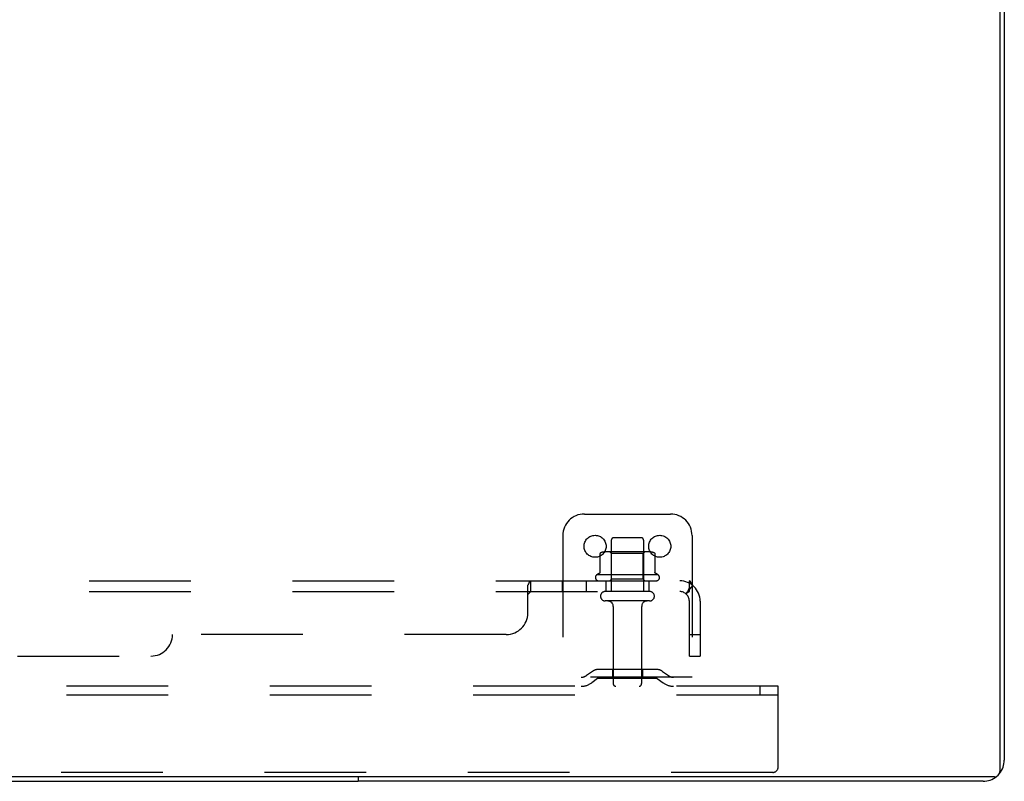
# Model space of a CAD drawing. Header units: inches. Extents: x 0 to 215, y 0 to 139.
# Tile 53 of 117: x 39 to 51, y 107 to 116. Entities that reach past the tile are written whole.
import ezdxf

# ---------------------------------------------------------------- set-up
doc = ezdxf.new("R2010")
doc.units = ezdxf.units.IN
doc.header["$LTSCALE"] = 11.804375
doc.header["$MEASUREMENT"] = 0
doc.linetypes.add('HIDDEN', pattern=[0.2, 0.1, -0.1])
doc.layers.get('0').update_dxf_attribs({"linetype": 'CONTINUOUS'})
doc.layers.add('DEFAULT_2', color=8, linetype='HIDDEN')
doc.layers.add('SUBPANEL', color=7, linetype='CONTINUOUS')

msp = doc.modelspace()

# ---------------------------------------------------------------- linework, layer by layer
at = {"color": 3, "linetype": 'Continuous'}
for p, q in [((50.71, 124.801), (50.71, 106.913)), ((50.762, 124.697), (50.762, 107.047)), ((50.65, 106.853), (10.624, 106.853)), ((50.516, 106.801), (43.262, 106.801))]:
    msp.add_line(p, q, dxfattribs=at)
at = {"color": 7, "linetype": 'Continuous'}
for p in [(18.012, 106.801), (43.262, 106.853)]:
    msp.add_line(p, (43.262, 106.801), dxfattribs=at)
at = {"color": 3, "linetype": 'Continuous'}
for centre, radius, start, end in [((50.516, 107.047), 0.246, 320.5726, 360), ((50.65, 106.913), 0.06, 270, 360), ((50.516, 107.047), 0.246, 270, 309.4274)]:
    msp.add_arc(centre, radius, start, end, dxfattribs=at)
at = {"layer": 'DEFAULT_2', "color": 8, "linetype": 'HIDDEN'}
for p, q in [((45.887, 109.905), (46.887, 109.905)), ((45.637, 109.655), (45.637, 107.905)), ((46.545, 109.63), (46.23, 109.63)), ((47.137, 109.655), (47.137, 107.905)), ((46.2, 109.6), (46.2, 109.005)), ((46.575, 109.6), (46.575, 109.005)), ((46.068, 109.444), (46.068, 109.226)), ((46.643, 109.466), (46.131, 109.466)), ((46.204, 109.446), (46.184, 109.466)), ((46.571, 109.446), (46.204, 109.446)), ((46.204, 109.15), (46.204, 109.446)), ((46.571, 109.446), (46.591, 109.466)), ((46.571, 109.15), (46.571, 109.446)), ((46.706, 109.444), (46.706, 109.226)), ((46.743, 109.2), (46.031, 109.2)), ((46.053, 109.13), (46.721, 109.13)), ((46.204, 109.15), (46.184, 109.13)), ((46.571, 109.15), (46.204, 109.15)), ((46.571, 109.15), (46.591, 109.13)), ((46.645, 109.005), (46.13, 109.005)), ((46.645, 108.895), (46.13, 108.895)), ((46.222, 108.832), (46.222, 107.935)), ((46.552, 108.832), (46.552, 107.935)), ((45.98, 108.077), (45.912, 108.028)), ((46.728, 108.099), (46.047, 108.099)), ((46.212, 108.099), (46.212, 107.995)), ((46.562, 108.099), (46.562, 107.995)), ((46.794, 108.077), (46.862, 108.028)), ((48.137, 107.905), (13.137, 107.905)), ((47.137, 108.009), (45.637, 108.009)), ((46.041, 107.993), (45.973, 107.944)), ((46.728, 107.995), (46.047, 107.995)), ((46.733, 107.993), (46.801, 107.944)), ((47.927, 107.801), (47.927, 107.905)), ((48.137, 107.801), (48.137, 107.905)), ((48.137, 107.801), (13.137, 107.801)), ((48.137, 106.967), (48.137, 107.801)), ((48.075, 106.905), (13.2, 106.905))]:
    msp.add_line(p, q, dxfattribs=at)
for points in [[(46.074, 109.454), (46.073, 109.453), (46.071, 109.452), (46.07, 109.45), (46.069, 109.449), (46.069, 109.447), (46.068, 109.446), (46.068, 109.444)], [(46.7, 109.454), (46.701, 109.453), (46.703, 109.452), (46.704, 109.45), (46.705, 109.449), (46.705, 109.447), (46.706, 109.446), (46.706, 109.444)], [(46.068, 109.226), (46.068, 109.225), (46.068, 109.224), (46.068, 109.223), (46.067, 109.222), (46.067, 109.221), (46.067, 109.221), (46.066, 109.22), (46.066, 109.22), (46.066, 109.219), (46.065, 109.219), (46.065, 109.219), (46.065, 109.218), (46.064, 109.218), (46.064, 109.218), (46.064, 109.218), (46.063, 109.218), (46.063, 109.217), (46.063, 109.217)], [(46.711, 109.217), (46.711, 109.217), (46.711, 109.218), (46.71, 109.218), (46.71, 109.218), (46.71, 109.218), (46.71, 109.218), (46.709, 109.219), (46.709, 109.219), (46.709, 109.219), (46.708, 109.22), (46.708, 109.22), (46.708, 109.221), (46.707, 109.221), (46.707, 109.222), (46.707, 109.223), (46.706, 109.224), (46.706, 109.225), (46.706, 109.226)]]:
    msp.add_lwpolyline(points, dxfattribs=at)
for centre in [(46.012, 109.53), (46.762, 109.53)]:
    msp.add_circle(centre, 0.128, dxfattribs=at)
for centre, radius, start, end in [((45.887, 109.655), 0.25, 90, 180), ((46.887, 109.655), 0.25, 0, 90), ((46.23, 109.6), 0.03, 90, 180), ((46.545, 109.6), 0.03, 0, 90), ((46.131, 109.324), 0.141, 90, 113.95), ((46.643, 109.324), 0.141, 66.05, 90), ((46.053, 109.168), 0.0384, 124.4497, 270), ((46.387, 108.599), 0.698, 117.6814, 120.6631), ((46.387, 108.599), 0.698, 59.3369, 62.3186), ((46.721, 109.168), 0.0384, 270, 55.5503), ((46.13, 108.95), 0.055, 90, 270), ((46.645, 108.95), 0.055, 270, 90), ((46.16, 108.832), 0.0625, 0, 90), ((46.615, 108.832), 0.0625, 90, 180), ((45.851, 108.113), 0.104, 270, 305.7539), ((46.047, 107.985), 0.114, 90, 125.7539), ((46.728, 107.985), 0.114, 54.2461, 90), ((46.923, 108.113), 0.104, 234.2461, 270), ((45.851, 108.113), 0.208, 270, 305.7539), ((46.047, 107.985), 0.01, 90, 125.7539), ((46.252, 107.935), 0.03, 180, 270), ((46.522, 107.935), 0.03, 270, 360), ((46.728, 107.985), 0.01, 54.2461, 90), ((46.923, 108.113), 0.208, 234.2461, 270), ((48.075, 106.967), 0.0625, 270, 360)]:
    msp.add_arc(centre, radius, start, end, dxfattribs=at)
at = {"layer": 'SUBPANEL', "color": 8, "linetype": 'HIDDEN'}
for p, q in [((14.168, 109.13), (47.106, 109.13)), ((45.231, 108.755), (45.231, 109.076)), ((45.266, 109.005), (45.266, 109.13)), ((45.628, 109.13), (45.628, 109.005)), ((45.909, 109.13), (45.909, 109.005)), ((46.137, 109.13), (46.137, 109.005)), ((46.637, 109.13), (46.637, 109.005)), ((47.144, 109.076), (47.065, 108.979)), ((47.106, 109.005), (47.106, 109.13)), ((14.168, 109.005), (47.106, 109.005)), ((47.083, 109.001), (47.083, 109.001)), ((47.085, 109.004), (47.086, 109.005)), ((47.106, 108.255), (47.106, 108.893)), ((47.231, 108.893), (47.231, 108.255)), ((44.981, 108.505), (41.106, 108.505)), ((47.106, 108.505), (47.231, 108.505)), ((20.418, 108.255), (40.856, 108.255)), ((47.106, 108.255), (47.231, 108.255))]:
    msp.add_line(p, q, dxfattribs=at)
for points in [[(45.231, 109.076), (45.232, 109.078), (45.234, 109.08)], [(45.234, 109.08), (45.236, 109.083), (45.237, 109.086), (45.239, 109.089), (45.24, 109.093), (45.242, 109.096)], [(45.242, 109.096), (45.245, 109.104), (45.246, 109.107), (45.248, 109.11)], [(45.248, 109.11), (45.249, 109.114), (45.251, 109.117), (45.253, 109.119)], [(45.253, 109.119), (45.254, 109.122), (45.256, 109.124), (45.258, 109.126), (45.26, 109.128), (45.262, 109.129)], [(45.256, 109.124), (45.258, 109.126), (45.26, 109.128), (45.262, 109.129), (45.263, 109.129), (45.265, 109.13), (45.266, 109.13)], [(45.263, 109.129), (45.265, 109.13), (45.266, 109.13)], [(47.106, 109.064), (47.106, 109.064), (47.106, 109.064), (47.106, 109.064), (47.106, 109.064), (47.106, 109.063), (47.106, 109.063), (47.106, 109.062), (47.106, 109.062), (47.105, 109.061), (47.105, 109.061), (47.105, 109.06), (47.105, 109.059), (47.105, 109.059), (47.105, 109.058), (47.105, 109.057), (47.105, 109.056), (47.104, 109.056), (47.104, 109.055), (47.104, 109.054), (47.104, 109.054), (47.104, 109.053), (47.104, 109.052), (47.103, 109.051), (47.103, 109.05), (47.103, 109.05), (47.103, 109.049), (47.103, 109.048), (47.102, 109.047), (47.102, 109.046), (47.102, 109.046), (47.102, 109.045), (47.101, 109.044), (47.101, 109.043), (47.101, 109.042), (47.101, 109.041), (47.1, 109.04), (47.1, 109.039), (47.1, 109.039), (47.1, 109.038), (47.099, 109.037), (47.099, 109.036), (47.099, 109.035), (47.098, 109.034), (47.098, 109.033), (47.098, 109.032), (47.097, 109.031), (47.097, 109.03), (47.096, 109.029), (47.096, 109.028), (47.096, 109.027), (47.095, 109.026), (47.095, 109.025), (47.094, 109.024), (47.094, 109.023), (47.094, 109.022), (47.093, 109.021), (47.093, 109.02), (47.092, 109.019), (47.092, 109.018), (47.091, 109.017), (47.091, 109.016), (47.091, 109.015), (47.09, 109.014), (47.09, 109.014), (47.09, 109.013), (47.089, 109.012), (47.089, 109.011), (47.088, 109.01), (47.088, 109.01), (47.088, 109.009), (47.087, 109.008), (47.087, 109.007), (47.086, 109.007), (47.086, 109.006), (47.086, 109.005), (47.085, 109.005), (47.085, 109.004), (47.085, 109.004), (47.084, 109.003), (47.084, 109.002), (47.084, 109.002), (47.083, 109.001), (47.083, 109.001), (47.083, 109.001), (47.083, 109.001)], [(47.126, 109.107), (47.125, 109.11), (47.123, 109.114), (47.122, 109.117), (47.12, 109.119), (47.118, 109.122), (47.116, 109.124), (47.114, 109.126), (47.113, 109.128), (47.111, 109.129), (47.109, 109.129), (47.107, 109.13), (47.106, 109.13)], [(47.106, 109.062), (47.106, 109.062), (47.106, 109.063), (47.106, 109.063), (47.106, 109.064), (47.106, 109.064), (47.106, 109.064), (47.106, 109.064)], [(47.144, 109.076), (47.142, 109.078), (47.14, 109.08), (47.138, 109.083), (47.136, 109.086), (47.134, 109.089), (47.132, 109.093), (47.131, 109.096), (47.129, 109.1), (47.126, 109.107)], [(45.231, 108.979), (45.233, 108.979), (45.234, 108.979), (45.236, 108.979), (45.238, 108.979), (45.239, 108.979), (45.241, 108.98), (45.242, 108.981), (45.244, 108.982), (45.245, 108.984), (45.247, 108.985)], [(45.231, 108.979), (45.233, 108.979), (45.234, 108.979), (45.236, 108.979)], [(45.238, 108.979), (45.239, 108.979), (45.241, 108.98), (45.242, 108.981), (45.244, 108.982), (45.245, 108.984), (45.247, 108.985), (45.248, 108.987), (45.249, 108.988), (45.251, 108.99), (45.253, 108.994)], [(45.253, 108.994), (45.255, 108.996), (45.256, 108.998), (45.257, 109), (45.259, 109.001), (45.26, 109.002), (45.262, 109.003), (45.263, 109.004), (45.265, 109.005), (45.266, 109.005)], [(45.259, 109.001), (45.26, 109.002), (45.262, 109.003), (45.263, 109.004), (45.265, 109.005), (45.266, 109.005)], [(47.065, 108.979), (47.066, 108.979), (47.066, 108.979), (47.067, 108.979), (47.068, 108.979), (47.069, 108.979), (47.07, 108.98), (47.072, 108.981), (47.073, 108.982), (47.075, 108.984), (47.077, 108.985), (47.078, 108.987), (47.082, 108.99)], [(47.082, 108.99), (47.084, 108.992), (47.087, 108.994), (47.089, 108.996), (47.091, 108.998), (47.093, 109), (47.096, 109.001), (47.098, 109.002), (47.1, 109.003), (47.102, 109.004), (47.104, 109.005), (47.106, 109.005)], [(47.083, 109.001), (47.083, 109.001), (47.083, 109.001), (47.083, 109.001), (47.083, 109.001), (47.084, 109.002), (47.084, 109.002), (47.084, 109.003), (47.085, 109.003), (47.085, 109.004), (47.085, 109.004)]]:
    msp.add_lwpolyline(points, dxfattribs=at)
for centre, radius, start, end in [((46.994, 108.893), 0.237, 0, 90), ((46.994, 108.893), 0.112, 0, 90), ((44.981, 108.755), 0.25, 270, 360), ((40.856, 108.505), 0.25, 270, 360)]:
    msp.add_arc(centre, radius, start, end, dxfattribs=at)

doc.saveas('drawing.dxf')
